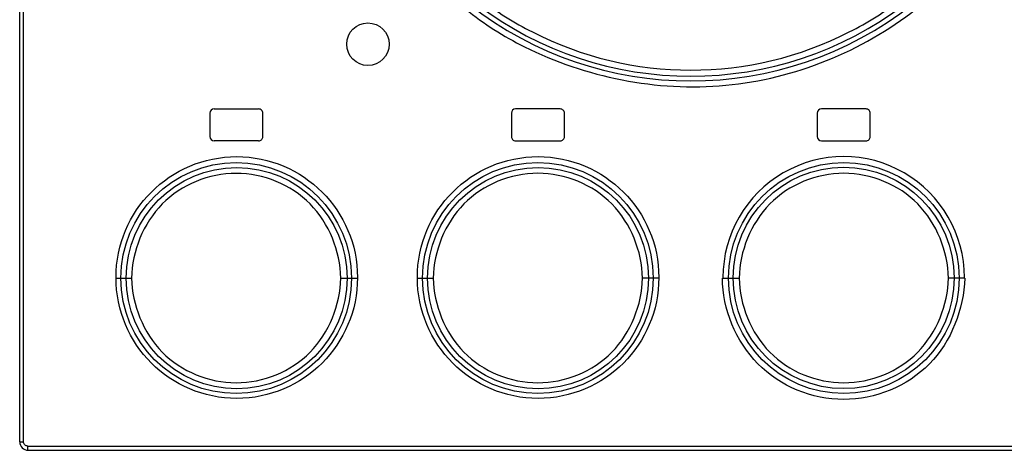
# Model space of a CAD drawing. Header units: inches. Extents: x 0 to 166, y 0 to 117.
# Tile 7 of 73: x 22.758 to 24.583, y 63.472 to 64.27. Entities that reach past the tile are written whole.
import ezdxf

# ---------------------------------------------------------------- set-up
doc = ezdxf.new("R2010")
doc.units = ezdxf.units.IN
doc.header["$LTSCALE"] = 9.105315
doc.header["$MEASUREMENT"] = 0
doc.layers.get('0').update_dxf_attribs({"linetype": 'CONTINUOUS'})

msp = doc.modelspace()

# ---------------------------------------------------------------- linework, layer by layer
at = {"color": 7, "linetype": 'CONTINUOUS'}
for p, q in [((22.7578, 63.4881), (22.7578, 68.4999)), ((22.7648, 63.4881), (22.7648, 68.4999)), ((23.1181, 64.1043), (23.2008, 64.1043)), ((23.7598, 64.1043), (23.6771, 64.1043)), ((24.3267, 64.1043), (24.2441, 64.1043)), ((23.1102, 64.0964), (23.1102, 64.0531)), ((23.2086, 64.0531), (23.2086, 64.0964)), ((23.6693, 64.0964), (23.6693, 64.0531)), ((23.7677, 64.0531), (23.7677, 64.0964)), ((24.2362, 64.0964), (24.2362, 64.0531)), ((24.3346, 64.0531), (24.3346, 64.0964)), ((23.2008, 64.0452), (23.1181, 64.0452)), ((23.6771, 64.0452), (23.7598, 64.0452)), ((24.2441, 64.0452), (24.3267, 64.0452)), ((22.9355, 63.7913), (22.9652, 63.7913)), ((23.3531, 63.7913), (23.3847, 63.7913)), ((23.4941, 63.7913), (23.5244, 63.7913)), ((23.9433, 63.7913), (23.9124, 63.7913)), ((24.0606, 63.7913), (24.0915, 63.7913)), ((24.5098, 63.7913), (24.4795, 63.7913)), ((22.7578, 63.4881), (22.7648, 63.4881)), ((22.7727, 63.4802), (25.2312, 63.4802)), ((22.7736, 63.4724), (25.2303, 63.4724))]:
    msp.add_line(p, q, dxfattribs=at)
msp.add_lwpolyline([(22.7727, 63.4802), (22.7713, 63.4804), (22.77, 63.4807), (22.7689, 63.4812), (22.7678, 63.482), (22.7668, 63.4829), (22.766, 63.484), (22.7654, 63.4852), (22.765, 63.4866), (22.7648, 63.4881)], dxfattribs=at)
for centre, radius in [((23.4034, 64.2242), 0.0394), ((23.1602, 63.7922), 0.2238), ((23.7188, 63.7922), 0.2238), ((23.1592, 63.7912), 0.2138), ((23.1601, 63.7911), 0.2048), ((23.7184, 63.7913), 0.2138), ((23.7187, 63.7911), 0.2049), ((24.2855, 63.7912), 0.2138), ((24.2852, 63.7914), 0.2049)]:
    msp.add_circle(centre, radius, dxfattribs=at)
for centre, radius, start, end in [((24.0111, 64.8409), 0.6668, 233.1716, 242.9832), ((23.9928, 64.8409), 0.6668, 297.016, 306.8288), ((24.0019, 64.823), 0.6667, 231.9971, 308.0037), ((24.0019, 64.8218), 0.6568, 232.8403, 307.1595), ((24.0019, 64.8216), 0.6454, 242.9278, 297.0726), ((23.1181, 64.0964), 0.00787, 90, 180), ((23.2008, 64.0964), 0.00787, 0, 90.004), ((23.6771, 64.0964), 0.00787, 89.9993, 179.9993), ((23.7598, 64.0964), 0.00787, 0, 90.0004), ((24.2441, 64.0964), 0.00787, 89.9996, 179.9996), ((24.3267, 64.0964), 0.00787, 0, 90.0007), ((23.1181, 64.0531), 0.00787, 180, 270), ((23.2008, 64.0531), 0.00787, 269.996, 360), ((23.6771, 64.0531), 0.00787, 180.0007, 270.0007), ((23.7598, 64.0531), 0.00787, 269.9996, 360), ((24.2441, 64.0531), 0.00787, 180.0004, 270.0004), ((24.3267, 64.0531), 0.00787, 269.9993, 360), ((24.2853, 63.7923), 0.2238, 359.9879, 180.0139), ((22.7736, 63.4881), 0.0157, 180, 270)]:
    msp.add_arc(centre, radius, start, end, dxfattribs=at)
msp.add_open_spline([(23.5847, 64.2891), (23.6179, 64.2618), (23.6549, 64.2388), (23.6934, 64.2196)], degree=3, dxfattribs=at)
for points, knots in [([(23.6934, 64.2196), (23.8067, 64.163), (24.0698, 64.1094), (24.3197, 64.2109), (24.4192, 64.2892)], [0, 0, 0, 0, 0.500149, 1, 1, 1, 1]), ([(23.3531, 63.7913), (23.352, 63.8408), (23.3116, 63.9439), (23.1591, 64.0057), (23.0068, 63.9438), (22.9663, 63.8408), (22.9652, 63.7913)], [0, 0, 0, 0, 0.250262, 0.500121, 0.749803, 1, 1, 1, 1]), ([(23.9124, 63.7913), (23.9113, 63.8407), (23.8709, 63.9439), (23.7184, 64.0058), (23.566, 63.9439), (23.5254, 63.8407), (23.5244, 63.7913)], [0, 0, 0, 0, 0.250031, 0.500027, 0.749974, 1, 1, 1, 1]), ([(24.4795, 63.7913), (24.4783, 63.8407), (24.438, 63.9438), (24.2855, 64.0058), (24.1331, 63.9439), (24.0925, 63.8407), (24.0915, 63.7913)], [0, 0, 0, 0, 0.249999, 0.499936, 0.749948, 1, 1, 1, 1]), ([(22.9652, 63.7913), (22.9664, 63.7418), (23.0067, 63.6387), (23.1591, 63.5768), (23.3115, 63.6386), (23.352, 63.7417), (23.3531, 63.7913)], [0, 0, 0, 0, 0.250168, 0.499844, 0.749717, 1, 1, 1, 1]), ([(23.5244, 63.7913), (23.5256, 63.7418), (23.5659, 63.6387), (23.7184, 63.5767), (23.8708, 63.6386), (23.9113, 63.7418), (23.9124, 63.7913)], [0, 0, 0, 0, 0.249999, 0.499936, 0.749948, 1, 1, 1, 1]), ([(24.5098, 63.7913), (24.5079, 63.7339), (24.4623, 63.6143), (24.285, 63.5426), (24.1092, 63.6145), (24.0608, 63.7339), (24.0606, 63.7913)], [0, 0, 0, 0, 0.250162, 0.500077, 0.749999, 1, 1, 1, 1]), ([(24.0915, 63.7913), (24.0926, 63.7418), (24.133, 63.6387), (24.2855, 63.5767), (24.4379, 63.6387), (24.4784, 63.7418), (24.4795, 63.7913)], [0, 0, 0, 0, 0.250031, 0.500027, 0.749974, 1, 1, 1, 1]), ([(22.7736, 63.4724), (22.7728, 63.4724), (22.7732, 63.4766), (22.7727, 63.4784), (22.7727, 63.4802)], [0, 0, 0, 0, 0.299971, 1, 1, 1, 1])]:
    msp.add_open_spline(points, degree=3, knots=knots, dxfattribs=at)

doc.saveas('drawing.dxf')
